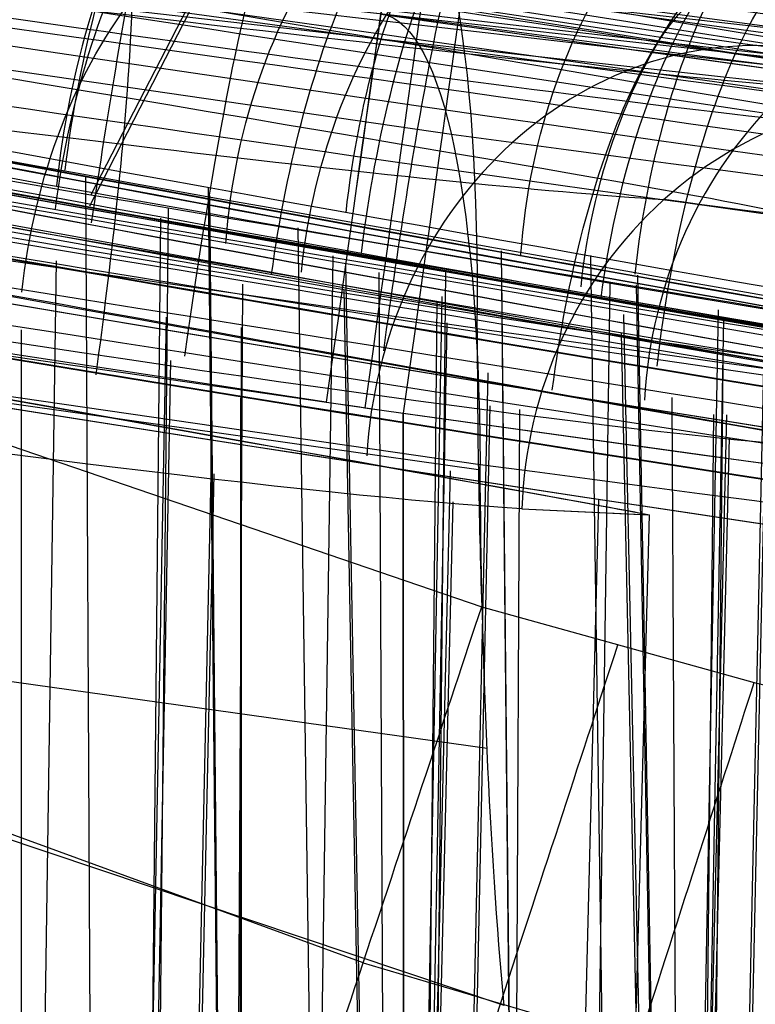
# Model space of a CAD drawing. Extents: x -64 to 57, y 4 to 161.
# Tile 226 of 256: x -2.48 to -2.219, y 156.155 to 156.505. Entities that reach past the tile are written whole.
import ezdxf

# ---------------------------------------------------------------- set-up
doc = ezdxf.new("R2010")
doc.units = 0
doc.layers.add('DEFAULT', color=7, linetype='CONTINUOUS')

msp = doc.modelspace()

# ---------------------------------------------------------------- linework, layer by layer
at = {"layer": 'DEFAULT', "color": 254}
for p, q in [((-2.326886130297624, 156.4641118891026, 37.04135486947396), (-3.333389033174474, 156.6097648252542, 37.28929603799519)), ((-2.454961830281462, 156.4425285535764, 48.79541278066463), (-2.380570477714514, 156.5869760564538, 48.65492272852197)), ((-2.45529321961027, 156.4387140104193, 50.50342561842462), (-2.381186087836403, 156.5831176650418, 50.6444998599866)), ((-2.371322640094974, 156.3689685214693, 40.35459973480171), (-3.522648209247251, 156.5455222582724, 40.35435748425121)), ((-2.30814716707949, 156.1547973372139, 37.36759353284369), (-3.309746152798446, 156.490678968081, 37.42606603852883)), ((-3.309746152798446, 156.490678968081, 37.42606603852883), (-2.316644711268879, 156.3469257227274, 37.18176012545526)), ((-2.815749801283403, 156.4670302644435, 40.89725657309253), (-2.316070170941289, 156.2963797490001, 40.92308699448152)), ((-2.317679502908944, 156.3952024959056, 41.00324721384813), (-2.815749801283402, 156.4670302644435, 40.89725657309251)), ((-2.4568113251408, 156.4490324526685, 51.85808547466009), (-2.448252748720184, 154.7519967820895, 51.81447898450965)), ((-2.413271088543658, 156.4449709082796, 48.90224517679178), (-2.396378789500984, 154.7456007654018, 48.86107647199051)), ((-2.412858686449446, 156.4423745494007, 50.36019924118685), (-2.395969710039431, 154.7456577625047, 50.40129419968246)), ((-2.863591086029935, 156.4408886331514, 37.77132722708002), (-2.371215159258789, 156.3689685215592, 37.77143989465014)), ((-2.437879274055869, 155.3863725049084, 48.83149357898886), (-2.427346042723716, 156.4377288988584, 48.80629865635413)), ((-2.440476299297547, 155.3859686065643, 50.46785558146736), (-2.430053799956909, 156.4343749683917, 50.49352255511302)), ((-2.381456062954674, 156.4309276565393, 45.97396991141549), (-2.357039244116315, 154.740800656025, 45.93705720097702)), ((-2.380965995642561, 155.5870887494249, 45.90761666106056), (-2.368856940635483, 156.4210110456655, 45.88962887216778)), ((-2.309147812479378, 156.4227956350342, 51.90233288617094), (-2.292335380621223, 154.7329669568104, 51.86140148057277)), ((-2.27742517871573, 156.4210437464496, 48.97408567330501), (-2.252959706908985, 154.7282527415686, 48.93712150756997)), ((-2.479262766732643, 155.5878197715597, 42.90731271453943), (-2.467193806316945, 156.4191777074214, 42.8893783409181)), ((-2.364546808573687, 156.4177369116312, 44.19038271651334), (-2.333541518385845, 154.7379389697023, 44.22158420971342)), ((-2.35266043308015, 156.4150254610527, 54.85809910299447), (-2.344192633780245, 154.7392427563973, 54.81504194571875)), ((-2.33916341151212, 155.3856409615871, 51.83129206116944), (-2.328836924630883, 156.4154511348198, 51.8066172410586)), ((-2.309025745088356, 156.4135917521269, 53.36025891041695), (-2.292299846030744, 154.7330702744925, 53.40096238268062)), ((-2.260783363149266, 156.414048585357, 47.19047833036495), (-2.229620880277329, 154.7254603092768, 47.2218481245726)), ((-2.405264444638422, 155.5849427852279, 54.7760966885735), (-2.401023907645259, 156.4108799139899, 54.75508379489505)), ((-2.28532276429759, 155.3863506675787, 48.91204370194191), (-2.270438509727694, 156.4109711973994, 48.88994661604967)), ((-2.261212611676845, 156.4106400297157, 46.07168337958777), (-2.230138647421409, 154.7255219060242, 46.04035375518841)), ((-2.365108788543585, 156.4090463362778, 43.0716189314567), (-2.334298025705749, 154.7380306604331, 43.04054837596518)), ((-2.345226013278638, 155.5874738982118, 44.28145428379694), (-2.330109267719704, 156.4065544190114, 44.29689568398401)), ((-2.342043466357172, 155.3852373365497, 53.46871266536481), (-2.331909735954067, 156.4047104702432, 53.49367176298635)), ((-2.458733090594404, 154.741093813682, 41.26527205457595), (-2.428122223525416, 156.3992191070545, 41.29652238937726)), ((-2.265741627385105, 156.4001733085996, 44.07075607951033), (-2.229334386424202, 154.7254072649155, 44.09520601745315)), ((-2.247062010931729, 155.5867422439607, 47.28180779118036), (-2.232021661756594, 156.4018158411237, 47.29717607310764)), ((-2.401547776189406, 156.3955649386, 57.84331929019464), (-2.401584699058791, 154.7462350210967, 57.80013008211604)), ((-2.343370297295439, 155.5877806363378, 43.01766813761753), (-2.328391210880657, 156.3971942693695, 43.00284271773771)), ((-2.245123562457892, 155.5870489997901, 46.01794316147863), (-2.230108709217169, 156.3983128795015, 46.00308537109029)), ((-2.47967852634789, 154.7358423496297, 57.7806946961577), (-2.479579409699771, 156.3946907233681, 57.73765925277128)), ((-2.266606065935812, 156.3935653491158, 43.19052048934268), (-2.230395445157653, 154.725590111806, 43.16609688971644)), ((-2.233095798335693, 155.5875000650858, 44.14672720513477), (-2.215710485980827, 156.387038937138, 44.1586265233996)), ((-2.317288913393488, 156.3449579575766, 40.96480344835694), (-2.595578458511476, 156.384296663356, 40.90948609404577)), ((-2.456992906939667, 154.74146403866, 40.03276934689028), (-2.426598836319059, 156.3837992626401, 40.00268878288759)), ((-2.238294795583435, 155.5849106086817, 54.82607137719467), (-2.230289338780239, 156.3824499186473, 54.8069652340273)), ((-2.349717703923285, 154.7278684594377, 41.13370113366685), (-2.313800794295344, 156.3794219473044, 41.15827297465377)), ((-2.232100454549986, 155.5877284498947, 43.15204189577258), (-2.214854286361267, 156.3799399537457, 43.14066654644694)), ((-2.401850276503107, 156.3705774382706, 59.41938588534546), (-2.401926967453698, 154.0061244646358, 59.48130121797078)), ((-2.348739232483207, 154.7282230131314, 40.16407029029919), (-2.313047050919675, 156.3676957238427, 40.14053126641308)), ((-2.248518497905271, 156.370635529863, 57.85809400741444), (-2.240196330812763, 154.7267265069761, 57.81585884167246)), ((-2.343947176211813, 156.3651325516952, 40.35460549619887), (-2.343900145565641, 155.1568290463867, 40.3756964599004)), ((-2.34389004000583, 155.2261852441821, 37.7515683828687), (-2.34394527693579, 156.365141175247, 37.77144885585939)), ((-2.310995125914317, 154.7154492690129, 57.79737148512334), (-2.302503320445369, 156.3663972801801, 57.75537234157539)), ((-2.268829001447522, 154.718255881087, 40.98393050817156), (-2.229014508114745, 156.364498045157, 41.00098721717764)), ((-2.241426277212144, 155.5845054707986, 56.47466845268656), (-2.233670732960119, 156.3645906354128, 56.49376621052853)), ((-2.44705660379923, 154.7411286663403, 38.13376919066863), (-2.411850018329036, 156.359678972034, 38.15783901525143)), ((-2.358227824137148, 156.1698860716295, 40.83746398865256), (-2.869661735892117, 156.3566266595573, 40.83035007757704)), ((-2.267753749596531, 154.7184613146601, 40.3149656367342), (-2.228092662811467, 156.3564883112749, 40.29889844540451)), ((-2.446066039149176, 154.741521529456, 37.16348301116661), (-2.411184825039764, 156.3435501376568, 37.14048786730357)), ((-2.366169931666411, 154.7313372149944, 37.98390407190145), (-2.327148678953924, 156.3446367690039, 38.00061115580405)), ((-2.36505766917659, 154.7315704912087, 37.31454696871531), (-2.326264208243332, 156.3336635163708, 37.29883810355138)), ((-2.315827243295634, 154.7253457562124, 37.82004090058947), (-2.274473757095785, 156.3342995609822, 37.82876034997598)), ((-2.314202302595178, 156.246067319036, 37.26823694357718), (-2.910712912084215, 156.3293735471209, 37.39968936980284)), ((-2.301805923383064, 156.3311477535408, 37.36490018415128), (-2.256519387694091, 156.3289668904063, 37.65029257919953)), ((-2.301805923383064, 156.3311477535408, 37.36490018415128), (-2.257029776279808, 156.3289814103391, 37.65029097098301)), ((-2.298615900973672, 154.7233804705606, 37.64982368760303), (-2.256519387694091, 156.3289668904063, 37.65029257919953)), ((-2.316070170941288, 156.2963797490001, 40.92308699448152), (-2.219299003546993, 156.2694912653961, 40.92770200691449)), ((-2.358227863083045, 156.1698860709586, 40.83746398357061), (-2.260536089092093, 156.1410508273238, 40.83874973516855))]:
    msp.add_line(p, q, dxfattribs=at)
at = {"layer": 'DEFAULT', "color": 254, "extrusion": (-0.007706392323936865, 0.0329163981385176, 0.9994283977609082)}
msp.add_arc((-51.81313134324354, -202.6872173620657, 40.91119924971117), 54.27339981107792, 59.16244649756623, 75.47027365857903, dxfattribs=at)
at = {"layer": 'DEFAULT', "color": 254, "extrusion": (-0.009585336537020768, 0.03267403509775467, 0.9994200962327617)}
msp.add_arc((-62.99088180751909, -199.5012943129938, 40.89634588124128), 54.27341004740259, 55.98578140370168, 72.29359930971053, dxfattribs=at)
at = {"layer": 'DEFAULT', "color": 254, "extrusion": (0.09501970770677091, -0.06381249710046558, 0.9934280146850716)}
msp.add_arc((177.8937422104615, 120.7305356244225, 50.11691854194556), 55.31061228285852, 197.0185561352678, 212.3987439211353, dxfattribs=at)
at = {"layer": 'DEFAULT', "color": 254, "extrusion": (0.09314869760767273, -0.06405678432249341, 0.9935894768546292)}
msp.add_arc((176.5649874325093, 122.6700686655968, 50.10443404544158), 55.31061227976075, 197.6522468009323, 213.0324345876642, dxfattribs=at)
at = {"layer": 'DEFAULT', "color": 254, "extrusion": (-0.03204746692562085, 0.08381880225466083, 0.9959655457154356)}
msp.add_arc((-79.84415249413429, -193.6147199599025, 48.30080636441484), 56.73027316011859, 52.68382813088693, 67.5954069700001, dxfattribs=at)
at = {"layer": 'DEFAULT', "color": 254, "extrusion": (-0.03391817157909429, 0.08357813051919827, 0.9959238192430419)}
msp.add_arc((-83.81013263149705, -191.9372177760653, 48.2855709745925), 56.73027316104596, 51.51255833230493, 66.42413717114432, dxfattribs=at)
at = {"layer": 'DEFAULT', "color": 254, "extrusion": (0.09498617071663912, -0.06353826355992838, 0.9934487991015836)}
msp.add_arc((177.2120157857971, 119.766123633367, 50.24031658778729), 55.19804034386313, 196.8434382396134, 212.2571192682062, dxfattribs=at)
at = {"layer": 'DEFAULT', "color": 254, "extrusion": (0.09311513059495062, -0.06378255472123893, 0.9936102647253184)}
msp.add_arc((175.8945678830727, 121.6972306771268, 50.22783190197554), 55.1980403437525, 197.4768305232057, 212.8905115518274, dxfattribs=at)
at = {"layer": 'DEFAULT', "color": 254, "extrusion": (-0.03205789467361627, 0.08308525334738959, 0.9960266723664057)}
msp.add_arc((-79.94740843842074, -192.1291243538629, 48.0893955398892), 56.34176278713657, 52.39852871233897, 67.431338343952, dxfattribs=at)
at = {"layer": 'DEFAULT', "color": 254, "extrusion": (-0.03392873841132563, 0.08284456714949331, 0.9959847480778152)}
msp.add_arc((-83.90944403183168, -190.4380776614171, 48.07415637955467), 56.34176278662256, 51.21929719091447, 66.25210682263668, dxfattribs=at)
at = {"layer": 'DEFAULT', "color": 254}
for centre, radius, start, end in [((3.450374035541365, 195.2308191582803, 48.63608295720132), 39.0641588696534, 258.1172117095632, 263.6233968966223), ((3.295305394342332, 196.3720074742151, 39.06361004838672), 40.20591740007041, 261.9371396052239, 269.7365161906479)]:
    msp.add_arc(centre, radius, start, end, dxfattribs=at)
at = {"layer": 'DEFAULT', "color": 254, "extrusion": (0.1623575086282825, 0.9867206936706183, 0.004723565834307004)}
msp.add_arc((28.34940001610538, 42.91238726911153, 154.3197932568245), 1.07140043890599, 18.61390952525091, 197.7586649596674, dxfattribs=at)
at = {"layer": 'DEFAULT', "color": 254, "extrusion": (0.1505316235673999, 0.9883150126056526, -0.02395132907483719)}
msp.add_arc((26.59931125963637, 44.34181168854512, 153.396671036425), 1.071039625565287, 198.4937340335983, 17.65506614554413, dxfattribs=at)
at = {"layer": 'DEFAULT', "color": 254, "extrusion": (0.162975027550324, 0.9865913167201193, 0.00875866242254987)}
msp.add_arc((28.34919817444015, 45.29047161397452, 154.514702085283), 1.071287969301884, 18.70996327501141, 197.8987548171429, dxfattribs=at)
at = {"layer": 'DEFAULT', "color": 254, "extrusion": (0.157219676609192, 0.9875590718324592, 0.003008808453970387)}
msp.add_arc((27.34629024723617, 49.18471550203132, 154.4110095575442), 1.063128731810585, 290.5416943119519, 249.2497994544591, dxfattribs=at)
at = {"layer": 'DEFAULT', "color": 254, "extrusion": (0.158340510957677, 0.9873845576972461, 0.0001334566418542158)}
msp.add_arc((27.81706745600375, 40.61948555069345, 154.2060971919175), 1.071040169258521, 18.49232539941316, 197.6457468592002, dxfattribs=at)
at = {"layer": 'DEFAULT', "color": 254, "extrusion": (0.1625178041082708, 0.9866807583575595, 0.007003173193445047)}
msp.add_arc((28.21993629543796, 45.5442759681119, 154.4619097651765), 0.9454634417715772, 18.85920735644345, 198.0493193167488, dxfattribs=at)
at = {"layer": 'DEFAULT', "color": 254, "extrusion": (0.1487314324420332, 0.9888695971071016, -0.003985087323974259)}
msp.add_arc((25.91909011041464, 53.27231744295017, 154.2796199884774), 1.069874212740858, 198.8984828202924, 18.19608665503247, dxfattribs=at)
at = {"layer": 'DEFAULT', "color": 254, "extrusion": (0.1633101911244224, 0.986390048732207, -0.0190906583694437)}
msp.add_arc((28.50490891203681, 46.59225799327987, 153.1815761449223), 0.9695340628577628, 198.6453156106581, 17.62303838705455, dxfattribs=at)
at = {"layer": 'DEFAULT', "color": 254, "extrusion": (0.1642633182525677, 0.9863199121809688, -0.01380554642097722)}
msp.add_arc((28.5544536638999, 48.78158543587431, 153.371758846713), 0.9694047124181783, 198.7263705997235, 17.76563409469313, dxfattribs=at)
at = {"layer": 'DEFAULT', "color": 254, "extrusion": (0.1601644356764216, 0.9870284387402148, 0.01105507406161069)}
msp.add_arc((27.74854481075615, 47.91830724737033, 154.7473445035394), 0.945029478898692, 18.94566212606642, 198.2044320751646, dxfattribs=at)
at = {"layer": 'DEFAULT', "color": 254, "extrusion": (0.1432212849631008, 0.9892842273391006, -0.0283616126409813)}
msp.add_arc((25.55404480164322, 42.02206059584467, 153.4343502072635), 1.070205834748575, 198.377855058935, 17.61498446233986, dxfattribs=at)
at = {"layer": 'DEFAULT', "color": 254, "extrusion": (0.1490585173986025, 0.9888229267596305, -0.003282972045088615)}
msp.add_arc((25.90218966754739, 53.14473257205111, 154.3249423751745), 0.9443555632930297, 199.0377676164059, 18.36276778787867, dxfattribs=at)
at = {"layer": 'DEFAULT', "color": 254, "extrusion": (0.1509269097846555, 0.9885344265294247, -0.004555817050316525)}
msp.add_arc((26.75310539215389, 38.34256798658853, 154.1888707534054), 1.070207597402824, 18.38448176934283, 197.5937696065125, dxfattribs=at)
at = {"layer": 'DEFAULT', "color": 254, "extrusion": (0.1589996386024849, 0.9869800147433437, -0.02428096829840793)}
msp.add_arc((27.9296034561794, 44.38941175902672, 153.1042110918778), 0.9691275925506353, 198.5412781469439, 17.51001896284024, dxfattribs=at)
at = {"layer": 'DEFAULT', "color": 254, "extrusion": (0.1707536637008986, 0.9853056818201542, 0.003987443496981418)}
msp.add_arc((29.66929077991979, 43.02530773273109, 153.997236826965), 0.9697539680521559, 18.88879533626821, 197.3733384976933, dxfattribs=at)
at = {"layer": 'DEFAULT', "color": 254, "extrusion": (0.1714553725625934, 0.9851559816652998, 0.008411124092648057)}
msp.add_arc((29.68244678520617, 45.34434529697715, 154.2054777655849), 0.9696324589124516, 18.9949761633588, 197.4951134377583, dxfattribs=at)
at = {"layer": 'DEFAULT', "color": 254, "extrusion": (0.1661576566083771, 0.9860136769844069, -0.01298699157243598)}
msp.add_arc((28.79300106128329, 48.63611104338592, 153.3682603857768), 0.8405631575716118, 198.8504986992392, 17.92428540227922, dxfattribs=at)
at = {"layer": 'DEFAULT', "color": 254, "extrusion": (0.1652033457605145, 0.9860905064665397, -0.01825835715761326)}
msp.add_arc((28.74861236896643, 46.44467856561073, 153.1754607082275), 0.840688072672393, 198.7780689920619, 17.78540341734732, dxfattribs=at)
at = {"layer": 'DEFAULT', "color": 254, "extrusion": (0.1554077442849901, 0.9877175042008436, 0.01620385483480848)}
msp.add_arc((26.96909844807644, 50.1376899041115, 155.14440948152), 1.069871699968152, 18.87816786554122, 198.2211447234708, dxfattribs=at)
at = {"layer": 'DEFAULT', "color": 254, "extrusion": (0.1654877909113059, 0.9862070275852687, 0.003080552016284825)}
msp.add_arc((28.6457489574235, 49.17412695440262, 154.1379467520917), 0.9590670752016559, 290.1457117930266, 248.7065242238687, dxfattribs=at)
at = {"layer": 'DEFAULT', "color": 254, "extrusion": (0.1665308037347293, 0.9860358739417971, -0.0008641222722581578)}
msp.add_arc((29.10454506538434, 40.77166433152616, 153.8853561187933), 0.969332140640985, 18.75614384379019, 197.2844476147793, dxfattribs=at)
at = {"layer": 'DEFAULT', "color": 254, "extrusion": (0.1718109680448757, 0.9851280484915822, 0.001928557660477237)}
msp.add_arc((29.78192690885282, 43.32567646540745, 153.8862695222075), 0.8407073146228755, 19.06211520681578, 197.4950583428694, dxfattribs=at)
at = {"layer": 'DEFAULT', "color": 254, "extrusion": (0.1639851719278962, 0.9864335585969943, -0.007595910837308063)}
msp.add_arc((28.34778098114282, 50.80858488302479, 153.6714286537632), 0.8400594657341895, 198.9103979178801, 18.09892061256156, dxfattribs=at)
at = {"layer": 'DEFAULT', "color": 254, "extrusion": (0.1725409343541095, 0.9849812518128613, 0.006446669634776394)}
msp.add_arc((29.79385560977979, 45.63049133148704, 154.0948731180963), 0.8405874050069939, 19.16401398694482, 197.6082922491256, dxfattribs=at)
at = {"layer": 'DEFAULT', "color": 254, "extrusion": (0.155009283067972, 0.9878058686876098, 0.01454949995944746)}
msp.add_arc((26.83785692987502, 50.3763166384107, 155.088821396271), 0.9443544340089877, 19.02787702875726, 198.3765554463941, dxfattribs=at)
at = {"layer": 'DEFAULT', "color": 254, "extrusion": (0.1413352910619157, 0.989961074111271, 0.001186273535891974)}
msp.add_arc((24.66192428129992, 55.47317259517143, 154.7198112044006), 1.068698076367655, 198.9449250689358, 18.3696997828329, dxfattribs=at)
at = {"layer": 'DEFAULT', "color": 254, "extrusion": (0.1571164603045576, 0.987574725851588, -0.003252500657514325)}
msp.add_arc((27.23607727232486, 53.15989952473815, 154.0490928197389), 0.9677773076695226, 198.8408147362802, 18.13167201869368, dxfattribs=at)
at = {"layer": 'DEFAULT', "color": 254, "extrusion": (0.1699676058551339, 0.9853903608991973, 0.01080969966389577)}
msp.add_arc((29.28814399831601, 47.95759026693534, 154.4058046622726), 0.8404657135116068, 19.24847643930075, 197.7627707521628, dxfattribs=at)
at = {"layer": 'DEFAULT', "color": 254, "extrusion": (0.151297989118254, 0.9880639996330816, -0.02895602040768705)}
msp.add_arc((26.82303283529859, 42.10998613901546, 153.1513961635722), 0.9681858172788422, 198.447926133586, 17.46401043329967, dxfattribs=at)
at = {"layer": 'DEFAULT', "color": 254, "extrusion": (0.1416432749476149, 0.989916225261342, 0.00174631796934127)}
msp.add_arc((24.63657526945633, 55.36725157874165, 154.7608188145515), 0.9434589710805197, 199.0814730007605, 18.53042519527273, dxfattribs=at)
at = {"layer": 'DEFAULT', "color": 254, "extrusion": (0.1587475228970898, 0.987302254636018, -0.005786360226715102)}
msp.add_arc((27.98246953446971, 38.5298603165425, 153.8810528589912), 0.9683662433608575, 18.63034432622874, 197.2668549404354, dxfattribs=at)
at = {"layer": 'DEFAULT', "color": 254, "extrusion": (0.1589282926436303, 0.9872869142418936, -0.002519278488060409)}
msp.add_arc((27.45101055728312, 53.02743667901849, 154.0523398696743), 0.8392594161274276, 198.9646832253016, 18.29740526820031, dxfattribs=at)
at = {"layer": 'DEFAULT', "color": 254, "extrusion": (0.1635029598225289, 0.986408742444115, 0.01626576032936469)}
msp.add_arc((28.24202087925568, 50.12975306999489, 154.8773421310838), 0.9679980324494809, 19.14889882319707, 197.8287992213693, dxfattribs=at)
at = {"layer": 'DEFAULT', "color": 254, "extrusion": (0.1473257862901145, 0.9889017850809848, 0.01919302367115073)}
msp.add_arc((25.60528188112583, 52.67121011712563, 155.5407206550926), 1.068696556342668, 18.93175556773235, 198.3899706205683, dxfattribs=at)
at = {"layer": 'DEFAULT', "color": 254, "extrusion": (0.1469636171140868, 0.9889853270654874, 0.01759880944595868)}
msp.add_arc((25.47418145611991, 52.90085393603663, 155.4837614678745), 0.9434582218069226, 19.07483484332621, 198.5430484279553, dxfattribs=at)
at = {"layer": 'DEFAULT', "color": 254, "extrusion": (0.1645097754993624, 0.986268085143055, 0.01455328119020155)}
msp.add_arc((28.33004922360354, 50.37780726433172, 154.7772783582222), 0.8396606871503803, 19.32098266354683, 197.9458558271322, dxfattribs=at)
at = {"layer": 'DEFAULT', "color": 254, "extrusion": (0.1492534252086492, 0.9887970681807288, 0.001942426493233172)}
msp.add_arc((25.90564837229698, 55.35759212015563, 154.5154574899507), 0.9664193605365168, 198.8683804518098, 18.32892455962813, dxfattribs=at)
at = {"layer": 'DEFAULT', "color": 254, "extrusion": (0.1812733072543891, 0.9830616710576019, -0.02701368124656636)}
msp.add_arc((31.3059536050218, 47.79531285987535, 152.1626710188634), 0.9309413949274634, 199.1457007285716, 358.7891795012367, dxfattribs=at)
at = {"layer": 'DEFAULT', "color": 254, "extrusion": (0.182418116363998, 0.9829819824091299, -0.02168070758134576)}
msp.add_arc((31.38425624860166, 49.98203209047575, 152.331266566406), 0.9310216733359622, 199.2534599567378, 358.7853725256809, dxfattribs=at)
at = {"layer": 'DEFAULT', "color": 254, "extrusion": (0.1861393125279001, 0.98246714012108, 0.01051070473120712)}
msp.add_arc((32.06075656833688, 42.01829291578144, 153.6930919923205), 0.930670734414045, 19.16792839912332, 178.812549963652, dxfattribs=at)
at = {"layer": 'DEFAULT', "color": 254, "extrusion": (0.1859833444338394, 0.9825098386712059, 0.009198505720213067)}
msp.add_arc((32.03595134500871, 42.22225043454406, 153.6427272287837), 0.9299968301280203, 19.02867758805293, 178.9568041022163, dxfattribs=at)
at = {"layer": 'DEFAULT', "color": 254, "extrusion": (0.1313110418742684, 0.991323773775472, 0.005880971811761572)}
msp.add_arc((22.99396652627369, 57.7444241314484, 155.1999383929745), 1.067317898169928, 198.9676711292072, 18.52571516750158, dxfattribs=at)
at = {"layer": 'DEFAULT', "color": 254, "extrusion": (0.1868287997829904, 0.9822658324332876, 0.01577447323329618)}
msp.add_arc((32.0734392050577, 44.20875034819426, 153.9537429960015), 0.9306230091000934, 19.26087343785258, 178.8250106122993, dxfattribs=at)
at = {"layer": 'DEFAULT', "color": 254, "extrusion": (0.1865966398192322, 0.982337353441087, 0.01396488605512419)}
msp.add_arc((32.03626747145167, 44.48996088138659, 153.8808781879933), 0.929874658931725, 19.09620009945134, 178.9944557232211, dxfattribs=at)
at = {"layer": 'DEFAULT', "color": 254, "extrusion": (0.1509807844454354, 0.9885332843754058, 0.002597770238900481)}
msp.add_arc((26.10194796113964, 55.23701931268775, 154.5218598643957), 0.8381954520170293, 198.9873983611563, 18.49221187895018, dxfattribs=at)
at = {"layer": 'DEFAULT', "color": 254, "extrusion": (0.1820898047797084, 0.9830944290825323, 0.01920016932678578)}
msp.add_arc((31.23456165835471, 46.67941335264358, 154.3155046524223), 0.9281861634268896, 0.8881889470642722, 178.927841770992, dxfattribs=at)
at = {"layer": 'DEFAULT', "color": 254, "extrusion": (0.1821525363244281, 0.9830815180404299, 0.01926609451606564)}
msp.add_arc((31.24410679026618, 46.6695527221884, 154.3166424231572), 0.9279022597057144, 0.8715393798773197, 178.9446349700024, dxfattribs=at)
at = {"layer": 'DEFAULT', "color": 254, "extrusion": (0.1314985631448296, 0.9912983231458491, 0.005980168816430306)}
msp.add_arc((22.94417196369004, 57.70985084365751, 155.2198343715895), 0.9424193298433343, 199.0613489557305, 18.62739302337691, dxfattribs=at)
at = {"layer": 'DEFAULT', "color": 254, "extrusion": (0.1764121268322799, 0.98379368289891, -0.03207414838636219)}
msp.add_arc((30.64568213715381, 45.56944661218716, 152.1361964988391), 0.9300594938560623, 198.9964852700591, 358.8407695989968, dxfattribs=at)
at = {"layer": 'DEFAULT', "color": 254, "extrusion": (0.1550377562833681, 0.9877158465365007, 0.01951155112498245)}
msp.add_arc((26.81804223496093, 52.62360940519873, 155.3092752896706), 0.966627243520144, 19.1901103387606, 198.0147836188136, dxfattribs=at)
at = {"layer": 'DEFAULT', "color": 254, "extrusion": (0.1816446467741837, 0.9833533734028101, 0.00462226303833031)}
msp.add_arc((31.45256687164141, 39.92238862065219, 153.5429777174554), 0.9299466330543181, 19.0401441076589, 178.8410122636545, dxfattribs=at)
at = {"layer": 'DEFAULT', "color": 254, "extrusion": (0.1815657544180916, 0.9833713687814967, 0.003824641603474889)}
msp.add_arc((31.44014146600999, 40.04670351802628, 153.5134571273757), 0.9293642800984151, 18.93077879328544, 178.9554762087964, dxfattribs=at)
at = {"layer": 'DEFAULT', "color": 254, "extrusion": (0.1853009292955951, 0.9823322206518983, -0.02621018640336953)}
msp.add_arc((31.88103027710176, 47.6499463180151, 152.0771133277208), 0.8043199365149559, 199.3429528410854, 358.8627268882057, dxfattribs=at)
at = {"layer": 'DEFAULT', "color": 254, "extrusion": (0.1864537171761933, 0.9822446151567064, -0.0207491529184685)}
msp.add_arc((31.95515635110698, 49.81755556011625, 152.2549174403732), 0.8043683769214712, 199.4450665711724, 358.8572857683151, dxfattribs=at)
at = {"layer": 'DEFAULT', "color": 254, "extrusion": (0.1898499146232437, 0.9817777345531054, 0.008336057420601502)}
msp.add_arc((32.58577437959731, 42.33731032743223, 153.4843843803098), 0.804130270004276, 19.33417408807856, 178.8592897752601, dxfattribs=at)
at = {"layer": 'DEFAULT', "color": 254, "extrusion": (0.1898683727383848, 0.9817765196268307, 0.00805397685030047)}
msp.add_arc((32.58873223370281, 42.38114840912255, 153.4717482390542), 0.8038129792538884, 19.30143948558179, 178.8972105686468, dxfattribs=at)
at = {"layer": 'DEFAULT', "color": 254, "extrusion": (0.1560335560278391, 0.9875882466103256, 0.01797177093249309)}
msp.add_arc((26.89890450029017, 52.84530514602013, 155.2170105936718), 0.8385919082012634, 19.3581722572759, 198.1283377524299, dxfattribs=at)
at = {"layer": 'DEFAULT', "color": 254, "extrusion": (0.1905898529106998, 0.9815731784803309, 0.01376964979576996)}
msp.add_arc((32.60075763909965, 44.50264778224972, 153.7478525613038), 0.8040833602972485, 19.42081790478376, 178.8726123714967, dxfattribs=at)
at = {"layer": 'DEFAULT', "color": 254, "extrusion": (0.1905989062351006, 0.9815761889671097, 0.013425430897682)}
msp.add_arc((32.60217265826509, 44.55614621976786, 153.7321540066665), 0.803760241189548, 19.38589220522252, 178.9127112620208, dxfattribs=at)
at = {"layer": 'DEFAULT', "color": 254, "extrusion": (0.1366788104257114, 0.9903727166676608, 0.02192680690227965)}
msp.add_arc((23.83985084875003, 55.24153376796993, 155.9789761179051), 1.067317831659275, 18.97108340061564, 198.5309828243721, dxfattribs=at)
at = {"layer": 'DEFAULT', "color": 254, "extrusion": (0.1841143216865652, 0.9827906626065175, -0.01498098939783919)}
msp.add_arc((31.48266952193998, 51.93864415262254, 152.5759356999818), 0.8038033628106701, 199.5160897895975, 358.8981720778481, dxfattribs=at)
at = {"layer": 'DEFAULT', "color": 254, "extrusion": (0.1363716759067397, 0.9904464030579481, 0.02046188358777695)}
msp.add_arc((23.71186425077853, 55.45141083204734, 155.9239880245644), 0.9424193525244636, 19.06545801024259, 198.6307744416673, dxfattribs=at)
at = {"layer": 'DEFAULT', "color": 254, "extrusion": (0.1746974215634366, 0.9845652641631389, -0.01058543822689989)}
msp.add_arc((29.97405461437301, 54.28910706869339, 153.0466534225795), 0.9290546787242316, 199.3680499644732, 358.9046738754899, dxfattribs=at)
at = {"layer": 'DEFAULT', "color": 254, "extrusion": (0.1878086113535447, 0.9820244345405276, 0.0188662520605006)}
msp.add_arc((32.06440806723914, 46.71682662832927, 154.1258830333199), 0.8034443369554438, 19.47957198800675, 178.9291785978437, dxfattribs=at)
at = {"layer": 'DEFAULT', "color": 254, "extrusion": (0.1878107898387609, 0.9820312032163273, 0.01848845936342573)}
msp.add_arc((32.06467920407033, 46.77563228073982, 154.1080899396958), 0.8031239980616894, 19.44447390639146, 178.9693736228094, dxfattribs=at)
at = {"layer": 'DEFAULT', "color": 254, "extrusion": (0.1678027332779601, 0.985146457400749, -0.03645133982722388)}
msp.add_arc((29.39802489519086, 43.24342511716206, 152.260826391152), 0.9284242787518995, 198.8440407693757, 358.9375682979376, dxfattribs=at)
at = {"layer": 'DEFAULT', "color": 254, "extrusion": (0.1386678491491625, 0.990315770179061, 0.006775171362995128)}
msp.add_arc((24.14956905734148, 57.60744945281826, 155.0327092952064), 0.9648273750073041, 198.8717482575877, 18.51291744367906, dxfattribs=at)
at = {"layer": 'DEFAULT', "color": 254, "extrusion": (0.1732747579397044, 0.9848723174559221, -0.001541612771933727)}
msp.add_arc((30.23856084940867, 37.86954330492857, 153.5150318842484), 0.9284427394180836, 18.89925938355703, 178.922757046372, dxfattribs=at)
at = {"layer": 'DEFAULT', "color": 254, "extrusion": (0.1732617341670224, 0.9848740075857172, -0.001886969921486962)}
msp.add_arc((30.23661246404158, 37.92379085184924, 153.5022485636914), 0.9279816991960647, 18.82865390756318, 178.99837734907, dxfattribs=at)
at = {"layer": 'DEFAULT', "color": 254, "extrusion": (0.1780398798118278, 0.9837159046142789, 0.02459309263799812)}
msp.add_arc((30.50551832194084, 48.84350916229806, 154.7568250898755), 0.9284454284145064, 19.34207564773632, 178.977915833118, dxfattribs=at)
at = {"layer": 'DEFAULT', "color": 254, "extrusion": (0.1777551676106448, 0.9838179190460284, 0.02248115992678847)}
msp.add_arc((30.45953844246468, 49.17279042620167, 154.6620026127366), 0.9277263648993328, 19.18265849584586, 179.1415337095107, dxfattribs=at)
at = {"layer": 'DEFAULT', "color": 254, "extrusion": (0.1402820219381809, 0.9900845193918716, 0.007321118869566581)}
msp.add_arc((24.3226665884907, 57.50364587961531, 155.0410783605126), 0.8369654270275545, 198.9401440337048, 18.62717292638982, dxfattribs=at)
at = {"layer": 'DEFAULT', "color": 254, "extrusion": (0.17856125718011, 0.9838831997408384, -0.009472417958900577)}
msp.add_arc((30.50752796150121, 54.09762813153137, 152.9983224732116), 0.8027235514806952, 199.5607996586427, 358.9769922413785, dxfattribs=at)
at = {"layer": 'DEFAULT', "color": 254, "extrusion": (0.1437559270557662, 0.9893655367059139, 0.02213748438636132)}
msp.add_arc((24.9527210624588, 55.21070874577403, 155.7726346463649), 0.965019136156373, 19.20127745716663, 198.1922872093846, dxfattribs=at)
at = {"layer": 'DEFAULT', "color": 254, "extrusion": (0.1817489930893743, 0.9830720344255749, 0.0231663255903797)}
msp.add_arc((31.01413275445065, 49.04968766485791, 154.5808817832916), 0.8023071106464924, 19.51352506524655, 179.0208283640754, dxfattribs=at)
at = {"layer": 'DEFAULT', "color": 254, "extrusion": (0.1817410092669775, 0.9830833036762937, 0.02274694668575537)}
msp.add_arc((31.0127446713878, 49.11508993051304, 154.5604944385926), 0.8019939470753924, 19.47835189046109, 179.0609354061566, dxfattribs=at)
at = {"layer": 'DEFAULT', "color": 254, "extrusion": (0.1447235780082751, 0.989253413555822, 0.02080311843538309)}
msp.add_arc((25.02377867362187, 55.40078045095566, 155.6912753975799), 0.8373530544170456, 19.31992668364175, 198.2554804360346, dxfattribs=at)
at = {"layer": 'DEFAULT', "color": 254, "extrusion": (0.939843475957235, -0.1409017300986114, -0.3111927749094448)}
msp.add_arc((154.3679097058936, 40.0504841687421, -40.03779090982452), 0.150000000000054, 265.8207814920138, 0.1579348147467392, dxfattribs=at)
at = {"layer": 'DEFAULT', "color": 254, "extrusion": (0.1660817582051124, 0.9860997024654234, -0.004922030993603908)}
msp.add_arc((28.52532735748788, 56.42086063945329, 153.5695968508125), 0.9271792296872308, 199.3686363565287, 359.0172153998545, dxfattribs=at)
at = {"layer": 'DEFAULT', "color": 254, "extrusion": (0.8887863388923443, -0.1313177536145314, 0.4391064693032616)}
msp.add_arc((154.4187412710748, 52.22360356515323, -2.571037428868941), 0.1499999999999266, 359.752460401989, 95.22169586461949, dxfattribs=at)
at = {"layer": 'DEFAULT', "color": 254, "extrusion": (0.8893951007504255, -0.1319649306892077, 0.4376775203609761)}
msp.add_arc((154.4088219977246, 54.91268830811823, -1.333969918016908), 0.150000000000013, 0.0249115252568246, 95.22534926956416, dxfattribs=at)
at = {"layer": 'DEFAULT', "color": 254, "extrusion": (0.1688096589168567, 0.9852429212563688, 0.0282787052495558)}
msp.add_arc((28.96363704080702, 51.26612701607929, 155.2760283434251), 0.9265564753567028, 19.34698725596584, 179.084753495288, dxfattribs=at)
at = {"layer": 'DEFAULT', "color": 254, "extrusion": (0.1688412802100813, 0.9852386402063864, 0.02823904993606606)}
msp.add_arc((28.96875338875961, 51.27255213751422, 155.2730306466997), 0.9262783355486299, 19.33740593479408, 179.0992735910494, dxfattribs=at)
at = {"layer": 'DEFAULT', "color": 254, "extrusion": (0.8878989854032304, -0.1300532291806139, 0.4412726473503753)}
msp.add_arc((154.434194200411, 52.06086286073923, -2.311639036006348), 0.1500000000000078, 359.7786218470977, 92.1942212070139, dxfattribs=at)
at = {"layer": 'DEFAULT', "color": 254, "extrusion": (0.9874395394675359, -0.1450627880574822, 0.06260945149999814)}
msp.add_arc((154.4200079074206, 56.16304847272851, -21.68273692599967), 0.1499999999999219, 0.4765720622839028, 92.02343185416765, dxfattribs=at)
at = {"layer": 'DEFAULT', "color": 254, "extrusion": (0.8875269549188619, -0.126789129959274, 0.442967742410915)}
msp.add_arc((154.5057930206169, 49.17591123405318, -3.136685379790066), 0.150000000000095, 359.5115817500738, 92.11779091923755, dxfattribs=at)
at = {"layer": 'DEFAULT', "color": 254, "extrusion": (0.7546484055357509, -0.1137145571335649, -0.6462002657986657)}
msp.add_arc((154.3389273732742, 17.30378278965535, -48.18535664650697), 0.1500000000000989, 262.9294357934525, 359.5713115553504, dxfattribs=at)
at = {"layer": 'DEFAULT', "color": 254, "extrusion": (0.1698323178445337, 0.9854672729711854, -0.00335227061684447)}
msp.add_arc((29.0358503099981, 56.15912445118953, 153.5595759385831), 0.8011253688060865, 199.5360961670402, 359.1098164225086, dxfattribs=at)
at = {"layer": 'DEFAULT', "color": 254, "extrusion": (0.7538744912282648, -0.110839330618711, -0.6476016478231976)}
msp.add_arc((154.4408022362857, 19.92597341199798, -49.6585486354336), 0.1500000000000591, 263.0524961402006, 359.8670061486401, dxfattribs=at)
at = {"layer": 'DEFAULT', "color": 254, "extrusion": (0.940125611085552, -0.1342255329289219, -0.3132847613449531)}
msp.add_arc((154.5288888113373, 43.18330523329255, -39.93615568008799), 0.1500000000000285, 265.9324987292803, 0.391867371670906, dxfattribs=at)
at = {"layer": 'DEFAULT', "color": 254, "extrusion": (0.1723720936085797, 0.9846630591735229, 0.02695405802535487)}
msp.add_arc((29.44401164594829, 51.45710172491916, 155.1134121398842), 0.8007238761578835, 19.50166248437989, 179.1438616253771, dxfattribs=at)
at = {"layer": 'DEFAULT', "color": 254, "extrusion": (0.1723540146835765, 0.9846785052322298, 0.02650160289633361)}
msp.add_arc((29.44098989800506, 51.52783647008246, 155.0906030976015), 0.8004226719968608, 19.46757423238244, 179.1826847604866, dxfattribs=at)
at = {"layer": 'DEFAULT', "color": 254, "extrusion": (0.8903084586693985, -0.1300654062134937, 0.4363872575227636)}
msp.add_arc((154.4581465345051, 57.41296265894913, 0.3011285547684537), 0.1500000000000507, 0.2613712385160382, 95.15708582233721, dxfattribs=at)
at = {"layer": 'DEFAULT', "color": 254, "extrusion": (0.9902812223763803, -0.1390793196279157, 0.0002084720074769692)}
msp.add_arc((154.5159358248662, 40.15965315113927, -24.08755323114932), 0.2000000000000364, 359.9999999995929, 88.99186235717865, dxfattribs=at)
at = {"layer": 'DEFAULT', "color": 254, "extrusion": (0.9902811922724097, -0.1390793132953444, 0.0003237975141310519)}
msp.add_arc((154.5159358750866, 37.97920887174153, -24.08362823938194), 0.2000000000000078, 271.0124207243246, 359.9999999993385, dxfattribs=at)
at = {"layer": 'DEFAULT', "color": 254, "extrusion": (-0.0003349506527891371, -2.538858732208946e-06, 0.9999999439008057)}
msp.add_arc((3.308024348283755, 196.3721077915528, 37.97179414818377), 40.20592131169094, 261.9371400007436, 269.7365162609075, dxfattribs=at)
at = {"layer": 'DEFAULT', "color": 254, "extrusion": (0.182245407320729, 0.9828073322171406, -0.02960336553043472)}
msp.add_arc((31.26395432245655, 54.2021854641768, 151.8609501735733), 0.9460163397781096, 249.7967270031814, 289.9230931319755, dxfattribs=at)
at = {"layer": 'DEFAULT', "color": 254, "extrusion": (0.9411793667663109, -0.1331643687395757, -0.3105618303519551)}
msp.add_arc((154.5395235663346, 43.47894714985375, -39.69877832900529), 0.1499999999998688, 269.0045674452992, 0.42823333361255, dxfattribs=at)
at = {"layer": 'DEFAULT', "color": 254, "extrusion": (0.756729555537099, -0.1121131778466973, -0.6440427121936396)}
msp.add_arc((154.3877506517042, 17.79143857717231, -47.89606117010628), 0.1499999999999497, 266.0608097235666, 359.6271421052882, dxfattribs=at)
at = {"layer": 'DEFAULT', "color": 254, "extrusion": (0.9903263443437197, -0.1387576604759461, 0.0002082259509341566)}
msp.add_arc((154.523751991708, 40.15963677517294, -24.02355119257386), 0.1999999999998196, 359.9999999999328, 88.99190248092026, dxfattribs=at)
at = {"layer": 'DEFAULT', "color": 254, "extrusion": (0.9748941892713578, -0.1365798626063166, 0.1758614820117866)}
msp.add_arc((154.3227507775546, 44.90505900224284, -16.40903572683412), 0.4000001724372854, 306.5699046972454, 359.4291773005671, dxfattribs=at)
at = {"layer": 'DEFAULT', "color": 254, "extrusion": (-0.02827857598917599, 0.7100153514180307, 0.7036181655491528)}
msp.add_arc((-11.15935422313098, -108.7927672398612, 140.2990157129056), 28.9414463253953, 75.43666766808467, 86.31577309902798, dxfattribs=at)
at = {"layer": 'DEFAULT', "color": 254, "extrusion": (0.9903713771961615, -0.1384358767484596, 0.0002079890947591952)}
msp.add_arc((154.5315500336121, 40.1596206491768, -23.95952909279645), 0.1999999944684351, 2.601154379e-07, 88.99194411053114, dxfattribs=at)
at = {"layer": 'DEFAULT', "color": 254, "extrusion": (-0.0002225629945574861, -8.36881988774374e-05, 0.9999999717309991)}
msp.add_arc((3.302107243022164, 196.3425928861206, 40.14204873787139), 40.17313342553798, 261.9728411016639, 269.7393465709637, dxfattribs=at)
at = {"layer": 'DEFAULT', "color": 254, "extrusion": (0.755890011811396, -0.1091884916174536, -0.6455293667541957)}
msp.add_arc((154.4871749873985, 20.41436536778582, -49.36289671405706), 0.1499999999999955, 266.1841836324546, 359.9161566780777, dxfattribs=at)
at = {"layer": 'DEFAULT', "color": 254, "extrusion": (0.7576591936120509, -0.1129524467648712, -0.6428019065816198)}
msp.add_arc((154.3432391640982, 15.41916469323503, -46.12102017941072), 0.1500000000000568, 266.0372019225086, 359.3218222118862, dxfattribs=at)
at = {"layer": 'DEFAULT', "color": 254, "extrusion": (0.8893843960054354, -0.1289451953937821, 0.4385983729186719)}
msp.add_arc((154.4670868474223, 57.26003636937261, 0.5431957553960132), 0.1499999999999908, 0.2819158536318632, 92.13467226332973, dxfattribs=at)
at = {"layer": 'DEFAULT', "color": 254, "extrusion": (0.9887421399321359, -0.1358938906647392, 0.06262452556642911)}
msp.add_arc((154.6158946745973, 59.06078990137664, -19.95412159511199), 0.1499999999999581, 0.6847927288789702, 91.98851532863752, dxfattribs=at)
at = {"layer": 'DEFAULT', "color": 254, "extrusion": (0.1544487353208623, 0.9880006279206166, 0.0005893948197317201)}
msp.add_arc((26.6053131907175, 58.57138911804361, 154.1700017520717), 0.9248915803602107, 199.3309410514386, 359.1519893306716, dxfattribs=at)
at = {"layer": 'DEFAULT', "color": 254, "extrusion": (0.7583210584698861, -0.111352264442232, -0.642300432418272)}
msp.add_arc((154.3645815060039, 13.30665640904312, -43.99761339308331), 0.1499999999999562, 266.1334137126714, 359.0230348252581, dxfattribs=at)
at = {"layer": 'DEFAULT', "color": 254, "extrusion": (0.940734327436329, -0.1251268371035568, -0.315217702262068)}
msp.add_arc((154.7296682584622, 46.45022659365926, -39.45918018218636), 0.1500000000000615, 266.094689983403, 0.6121009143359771, dxfattribs=at)
at = {"layer": 'DEFAULT', "color": 254, "extrusion": (0.9888976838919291, -0.1331753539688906, 0.06592189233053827)}
msp.add_arc((154.654916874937, 60.97447241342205, -19.33473277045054), 0.1500000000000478, 268.994681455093, 0.8298880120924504, dxfattribs=at)
at = {"layer": 'DEFAULT', "color": 254, "extrusion": (0.9886102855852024, -0.1361230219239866, 0.06418898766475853)}
msp.add_arc((154.5907222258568, 58.99380797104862, -19.97548241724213), 0.1499999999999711, 0.7038231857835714, 88.98951684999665, dxfattribs=at)
at = {"layer": 'DEFAULT', "color": 254, "extrusion": (0.1564946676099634, 0.9871913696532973, 0.03102609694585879)}
msp.add_arc((26.93809716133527, 53.83034426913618, 155.8233714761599), 0.9242613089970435, 19.30689827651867, 179.2194828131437, dxfattribs=at)
at = {"layer": 'DEFAULT', "color": 254, "extrusion": (0.1565224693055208, 0.987187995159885, 0.03099320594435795)}
msp.add_arc((26.94261241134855, 53.83572034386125, 155.8208115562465), 0.9239972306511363, 19.2978969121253, 179.2332178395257, dxfattribs=at)
at = {"layer": 'DEFAULT', "color": 254, "extrusion": (0.1579259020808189, 0.9874489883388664, 0.001976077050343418)}
msp.add_arc((27.06791095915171, 58.33756005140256, 154.1685502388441), 0.7992421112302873, 199.4451371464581, 359.2457504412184, dxfattribs=at)
at = {"layer": 'DEFAULT', "color": 254, "extrusion": (0.9417629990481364, -0.1240002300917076, -0.3125802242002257)}
msp.add_arc((154.7382977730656, 46.74234710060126, -39.21339438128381), 0.1499999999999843, 269.1623636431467, 0.6446064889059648, dxfattribs=at)
at = {"layer": 'DEFAULT', "color": 254, "extrusion": (-0.4542801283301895, 0.0689456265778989, 0.8881869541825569)}
msp.add_arc((-154.2765412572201, -3.80558252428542, 48.27948639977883), 0.1499999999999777, 181.1124279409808, 276.156516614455, dxfattribs=at)
at = {"layer": 'DEFAULT', "color": 254, "extrusion": (-0.02853988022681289, 0.7100855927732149, 0.7035367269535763)}
msp.add_arc((-11.21781593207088, -108.8781533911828, 140.1498187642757), 28.94797925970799, 75.48376872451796, 86.32504850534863, dxfattribs=at)
at = {"layer": 'DEFAULT', "color": 254, "extrusion": (0.1598696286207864, 0.9866838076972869, 0.02994604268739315)}
msp.add_arc((27.38400232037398, 53.9834595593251, 155.6841462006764), 0.7988286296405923, 19.40793166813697, 179.287513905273, dxfattribs=at)
at = {"layer": 'DEFAULT', "color": 254, "extrusion": (0.1598507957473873, 0.9866995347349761, 0.02952543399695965)}
msp.add_arc((27.38087995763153, 54.04941220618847, 155.6618985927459), 0.7985527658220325, 19.37961621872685, 179.3203544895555, dxfattribs=at)
at = {"layer": 'DEFAULT', "color": 254, "extrusion": (0.9756030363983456, -0.128239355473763, -0.1781947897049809)}
msp.add_arc((154.4656771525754, 32.23100292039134, -28.93555052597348), 0.4000000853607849, 359.1230862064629, 52.06696055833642, dxfattribs=at)
at = {"layer": 'DEFAULT', "color": 254, "extrusion": (0.03751726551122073, -0.699108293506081, 0.7140308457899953)}
msp.add_arc((13.30238257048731, 164.9950985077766, -83.18077390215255), 28.44822522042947, 255.2028986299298, 265.5304837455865, dxfattribs=at)
at = {"layer": 'DEFAULT', "color": 254, "extrusion": (-0.0001061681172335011, 0.0007740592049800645, 0.9999996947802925)}
msp.add_arc((3.549912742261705, 198.4666017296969, 40.41618531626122), 42.4032158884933, 262.0051764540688, 262.0424057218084, dxfattribs=at)
at = {"layer": 'DEFAULT', "color": 254, "extrusion": (-0.0003312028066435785, 3.457963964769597e-06, 0.9999999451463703)}
msp.add_arc((3.306258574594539, 196.3486859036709, 37.83256038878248), 40.24006935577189, 261.934893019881, 269.7387827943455, dxfattribs=at)
at = {"layer": 'DEFAULT', "color": 254, "extrusion": (-0.0002218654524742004, -5.289734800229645e-05, 0.9999999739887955)}
msp.add_arc((3.302059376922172, 196.3396494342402, 40.28704439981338), 40.22876837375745, 261.972629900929, 269.73946751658, dxfattribs=at)
at = {"layer": 'DEFAULT', "color": 254, "extrusion": (-0.4551626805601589, 0.06983070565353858, 0.8876658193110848)}
msp.add_arc((-154.2006831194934, -5.436768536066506, 45.77956042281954), 0.1499999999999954, 181.57269902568, 276.2347182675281, dxfattribs=at)
at = {"layer": 'DEFAULT', "color": 254, "extrusion": (0.3105436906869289, -0.02591894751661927, 0.9502056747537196)}
msp.add_arc((155.6059631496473, 26.02881692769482, 30.73759007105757), 0.1500000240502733, 357.5566289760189, 93.03654490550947, dxfattribs=at)
at = {"layer": 'DEFAULT', "color": 254, "extrusion": (-0.03204160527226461, 0.08408157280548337, 0.9959435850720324)}
msp.add_arc((-78.9853770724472, -192.0066252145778, 48.14319371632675), 56.86881920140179, 52.78553650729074, 67.6535053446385, dxfattribs=at)
at = {"layer": 'DEFAULT', "color": 254, "extrusion": (-0.03391225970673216, 0.08384090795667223, 0.9959019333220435)}
msp.add_arc((-82.90931824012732, -190.351120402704, 48.12795999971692), 56.86882051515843, 51.6170827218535, 66.48505121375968, dxfattribs=at)
at = {"layer": 'DEFAULT', "color": 254, "extrusion": (0.03751839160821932, -0.6984176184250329, 0.7147063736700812)}
msp.add_arc((13.3261764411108, 165.1636030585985, -82.89096444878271), 28.44315889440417, 255.2187139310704, 265.5140478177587, dxfattribs=at)
at = {"layer": 'DEFAULT', "color": 254, "extrusion": (0.16683289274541, 0.9859820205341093, -0.002498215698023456)}
msp.add_arc((28.83345246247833, 50.03656738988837, 153.7180505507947), 0.9123700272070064, 180.0837411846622, 249.9327071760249, dxfattribs=at)
at = {"layer": 'DEFAULT', "color": 254, "extrusion": (0.1668206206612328, 0.9859841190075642, -0.002489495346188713)}
msp.add_arc((28.83180094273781, 50.03541261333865, 153.7188344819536), 0.9126341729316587, 180.0953213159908, 249.9211306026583, dxfattribs=at)
at = {"layer": 'DEFAULT', "color": 254, "extrusion": (-0.0323790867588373, 0.07748151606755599, 0.9964678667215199)}
msp.add_arc((-83.55384535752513, -186.3198460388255, 47.87498420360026), 53.18723816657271, 50.658186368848, 65.99903070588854, dxfattribs=at)
at = {"layer": 'DEFAULT', "color": 254, "extrusion": (-0.03425094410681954, 0.07724073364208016, 0.9964239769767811)}
msp.add_arc((-87.59273895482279, -184.4614586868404, 47.85971045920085), 53.18723816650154, 49.41766701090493, 64.75851134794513, dxfattribs=at)
at = {"layer": 'DEFAULT', "color": 254, "extrusion": (0.9749249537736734, -0.1303964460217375, 0.180327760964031)}
msp.add_arc((155.3619575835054, 43.59992984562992, -15.25891840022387), 1.100000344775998, 126.5063216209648, 133.1384336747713, dxfattribs=at)
at = {"layer": 'DEFAULT', "color": 254, "extrusion": (-0.02865159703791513, 0.7089271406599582, 0.704699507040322)}
msp.add_arc((-11.24834824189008, -109.1848686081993, 139.8341770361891), 29.00941495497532, 75.53032152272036, 86.34325389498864, dxfattribs=at)
at = {"layer": 'DEFAULT', "color": 254, "extrusion": (-0.0001041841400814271, 0.0007584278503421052, 0.9999997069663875)}
msp.add_arc((3.549967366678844, 198.4660883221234, 40.47342954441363), 42.54128575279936, 262.0047832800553, 262.0420135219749, dxfattribs=at)
at = {"layer": 'DEFAULT', "color": 254, "extrusion": (-0.0003330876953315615, -1.483358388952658e-06, 0.9999999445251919)}
msp.add_arc((3.30651049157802, 196.3487943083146, 37.77199567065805), 40.3791511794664, 261.934866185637, 269.7387780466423, dxfattribs=at)
at = {"layer": 'DEFAULT', "color": 254, "extrusion": (-0.0002213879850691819, -8.093199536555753e-05, 0.9999999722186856)}
msp.add_arc((3.302011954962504, 196.3383381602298, 40.34246835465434), 40.36548232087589, 261.9724270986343, 269.7397419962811, dxfattribs=at)
at = {"layer": 'DEFAULT', "color": 254, "extrusion": (0.9756069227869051, -0.1287968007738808, -0.1777709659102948)}
msp.add_arc((155.3751273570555, 33.4110576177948, -29.0069558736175), 1.100000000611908, 218.0969870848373, 232.061244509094, dxfattribs=at)
at = {"layer": 'DEFAULT', "color": 254, "extrusion": (0.03756584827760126, -0.6974396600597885, 0.7156582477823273)}
msp.add_arc((13.3612242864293, 165.3186917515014, -82.52014015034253), 28.47343816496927, 255.2165484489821, 265.4958975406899, dxfattribs=at)
at = {"layer": 'DEFAULT', "color": 254, "extrusion": (0.9485300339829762, -0.3166861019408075, 0.000829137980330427)}
msp.add_arc((147.2398698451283, 41.25303064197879, -51.6598224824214), 0.3999999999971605, 268.4343768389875, 314.1317039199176, dxfattribs=at)
at = {"layer": 'DEFAULT', "color": 254, "extrusion": (0.9502673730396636, -0.311433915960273, 0.0009141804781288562)}
msp.add_arc((147.5234484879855, 41.25667618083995, -50.78930492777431), 0.4000000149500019, 268.4386446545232, 314.5962093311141, dxfattribs=at)
at = {"layer": 'DEFAULT', "color": 254, "extrusion": (0.951929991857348, -0.3063140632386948, 0.0009926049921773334)}
msp.add_arc((147.794776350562, 41.2598687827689, -49.9395350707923), 0.4000005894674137, 268.4424715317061, 315.0540147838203, dxfattribs=at)
at = {"layer": 'DEFAULT', "color": 254, "extrusion": (-0.01238696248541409, 0.1406535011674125, 0.989981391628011)}
msp.add_arc((-18.71344462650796, -169.4534306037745, 62.52500483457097), 22.14073590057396, 70.98163539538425, 84.95400378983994, dxfattribs=at)

doc.saveas('drawing.dxf')
